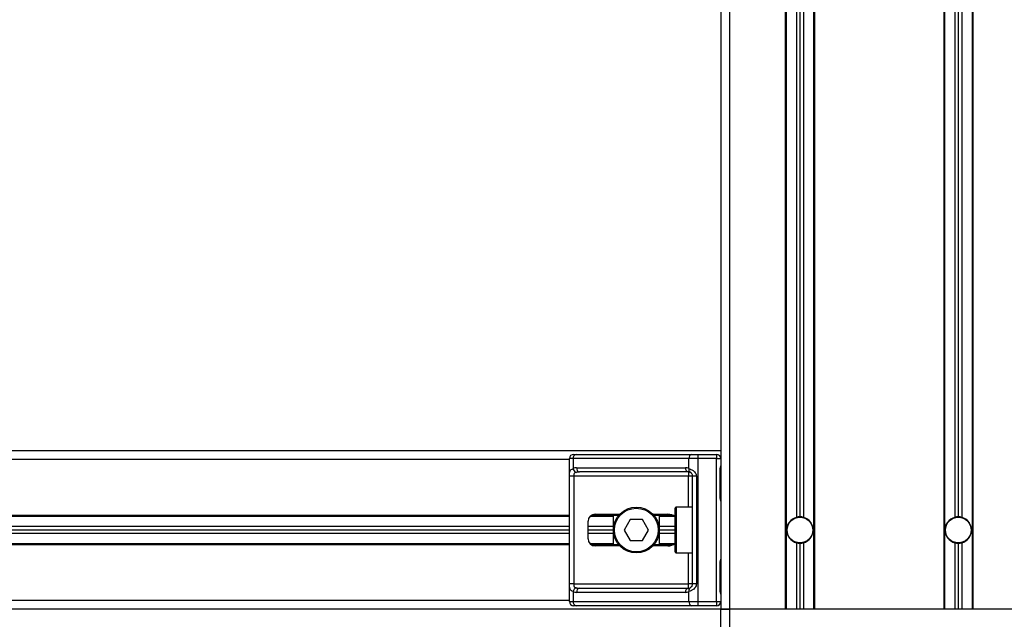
# Model space of a CAD drawing. Header units: millimetres. Extents: x 0 to 420, y 0 to 297.
# Tile 31 of 68: x 124 to 139, y 198 to 208. Entities that reach past the tile are written whole.
import ezdxf

# ---------------------------------------------------------------- set-up
doc = ezdxf.new("R2010")
doc.units = ezdxf.units.MM

msp = doc.modelspace()

# ---------------------------------------------------------------- linework, layer by layer
at = {"color": 7, "linetype": 'Continuous', "lineweight": 25}
for p, q in [((134.99468, 229.709), (134.99468, 198.45964)), ((135.13418, 229.709), (135.13418, 198.45964)), ((136.01865, 223.73814), (136.01865, 198.45964)), ((136.0326, 223.73814), (136.0326, 198.45964)), ((136.19443, 223.73814), (136.19443, 199.91688)), ((136.25023, 223.73814), (136.25023, 199.92446)), ((136.30604, 223.73814), (136.30604, 199.91688)), ((136.46786, 223.73814), (136.46786, 198.45964)), ((136.48181, 223.73814), (136.48181, 198.45964)), ((138.52976, 223.73814), (138.52976, 198.45964)), ((138.54371, 223.73814), (138.54371, 198.45964)), ((138.70554, 223.73814), (138.70554, 199.91688)), ((138.76134, 223.73814), (138.76134, 199.92446)), ((138.81715, 223.73814), (138.81715, 199.91688)), ((138.97897, 223.73814), (138.97897, 198.45964)), ((138.99292, 223.73814), (138.99292, 198.45964)), ((134.99468, 200.97075), (81.42435, 200.97075)), ((132.59517, 200.83125), (83.82385, 200.83125)), ((132.59517, 198.58241), (132.59517, 200.84799)), ((132.65238, 200.84799), (132.59517, 200.84799)), ((134.49105, 200.84799), (132.65238, 200.84799)), ((132.65238, 200.84799), (132.65238, 200.69011)), ((132.66214, 200.91495), (132.69973, 200.91495)), ((132.69973, 200.91495), (134.5384, 200.91495)), ((134.49105, 200.69011), (134.49105, 200.84799)), ((134.62916, 200.84799), (134.49105, 200.84799)), ((134.5384, 200.91495), (134.62916, 200.91495)), ((134.62916, 200.91495), (134.62916, 200.84799)), ((134.62916, 200.91495), (134.92772, 200.91495)), ((134.62916, 200.84799), (134.62916, 198.58241)), ((134.92772, 200.84799), (134.62916, 200.84799)), ((134.92772, 200.91495), (134.92772, 200.84799)), ((134.92772, 198.58241), (134.92772, 200.84799)), ((134.92772, 200.84799), (134.99468, 200.84799)), ((132.70949, 200.7029), (134.43395, 200.7029)), ((134.4813, 200.63594), (132.75684, 200.63594)), ((134.4813, 200.63594), (134.4813, 200.56897)), ((134.98442, 200.24532), (134.98442, 200.66384)), ((134.98869, 200.66384), (134.98442, 200.66384)), ((134.98869, 200.24532), (134.98869, 200.66384)), ((132.59633, 198.86142), (132.59633, 200.56897)), ((132.6629, 200.56897), (132.59633, 200.56897)), ((134.4813, 200.56897), (132.6629, 200.56897)), ((132.6629, 200.56897), (132.6629, 198.86142)), ((134.54826, 200.56897), (134.4813, 200.56897)), ((134.4813, 200.07791), (134.4813, 200.56897)), ((134.60795, 200.56897), (134.54826, 200.56897)), ((134.54826, 198.86142), (134.54826, 200.56897)), ((134.60795, 200.56897), (134.60795, 198.86142)), ((134.98869, 200.24532), (134.98442, 200.24532)), ((134.26925, 199.36922), (134.26925, 200.06117)), ((134.54826, 200.07791), (134.28599, 200.07791)), ((134.28599, 200.07791), (134.28599, 199.35248)), ((132.59517, 199.94678), (83.82385, 199.94678)), ((132.59517, 199.93283), (83.82385, 199.93283)), ((132.89101, 199.57569), (132.89101, 199.8547)), ((133.2927, 199.93283), (132.92291, 199.93283)), ((133.37625, 199.94678), (132.93954, 199.94678)), ((133.00262, 199.96631), (133.39368, 199.96631)), ((133.2927, 199.48362), (133.2927, 199.94678)), ((133.55877, 199.8826), (133.46212, 199.7152)), ((133.75207, 199.8826), (133.55877, 199.8826)), ((133.84873, 199.7152), (133.75207, 199.8826)), ((133.91716, 199.96631), (134.15368, 199.96631)), ((134.24287, 199.94678), (133.93459, 199.94678)), ((134.01814, 199.94678), (134.01814, 199.48362)), ((134.26639, 199.93283), (134.01814, 199.93283)), ((132.59517, 199.771), (83.82385, 199.771)), ((132.59517, 199.7152), (83.82385, 199.7152)), ((133.2927, 199.771), (132.89101, 199.771)), ((133.2927, 199.7152), (132.89101, 199.7152)), ((133.46212, 199.7152), (133.55877, 199.54779)), ((133.75207, 199.54779), (133.84873, 199.7152)), ((134.26925, 199.771), (134.01814, 199.771)), ((134.26925, 199.7152), (134.01814, 199.7152)), ((132.59517, 199.65939), (83.82385, 199.65939)), ((133.2927, 199.65939), (132.89101, 199.65939)), ((133.55877, 199.54779), (133.75207, 199.54779)), ((134.26925, 199.65939), (134.01814, 199.65939)), ((132.59517, 199.49757), (83.82385, 199.49757)), ((132.59517, 199.48362), (83.82385, 199.48362)), ((133.2927, 199.49757), (132.92291, 199.49757)), ((133.37625, 199.48362), (132.93954, 199.48362)), ((133.39368, 199.46409), (133.00262, 199.46409)), ((134.15368, 199.46409), (133.91716, 199.46409)), ((134.24287, 199.48362), (133.93459, 199.48362)), ((134.26639, 199.49757), (134.01814, 199.49757)), ((136.19443, 199.51352), (136.19443, 198.45964)), ((136.25023, 199.50594), (136.25023, 198.45964)), ((136.30604, 199.51352), (136.30604, 198.45964)), ((138.70554, 199.51352), (138.70554, 198.45964)), ((138.76134, 199.50594), (138.76134, 198.45964)), ((138.81715, 199.51352), (138.81715, 198.45964)), ((134.28599, 199.35248), (134.54826, 199.35248)), ((134.4813, 198.86142), (134.4813, 199.35248)), ((134.98442, 198.76656), (134.98442, 199.18507)), ((134.98869, 199.18507), (134.98442, 199.18507)), ((134.98869, 198.76656), (134.98869, 199.18507)), ((132.6629, 198.86142), (132.59633, 198.86142)), ((132.6629, 198.86142), (134.4813, 198.86142)), ((132.75684, 198.79446), (134.4813, 198.79446)), ((134.54826, 198.86142), (134.4813, 198.86142)), ((134.4813, 198.79446), (134.4813, 198.86142)), ((134.60795, 198.86142), (134.54826, 198.86142)), ((134.98869, 198.76656), (134.98442, 198.76656)), ((132.59517, 198.59915), (83.82385, 198.59915)), ((132.65238, 198.74028), (132.65238, 198.58241)), ((134.43395, 198.72749), (132.70949, 198.72749)), ((134.49105, 198.58241), (134.49105, 198.74028)), ((134.99468, 198.45964), (81.42435, 198.45964)), ((132.59517, 198.58241), (132.65238, 198.58241)), ((132.65238, 198.58241), (134.49105, 198.58241)), ((132.69973, 198.51544), (132.66214, 198.51544)), ((134.5384, 198.51544), (132.69973, 198.51544)), ((134.49105, 198.58241), (134.62916, 198.58241)), ((134.62916, 198.51544), (134.5384, 198.51544)), ((134.62916, 198.58241), (134.92772, 198.58241)), ((134.62916, 198.58241), (134.62916, 198.51544)), ((134.92772, 198.51544), (134.62916, 198.51544)), ((134.92772, 198.58241), (134.99468, 198.58241)), ((134.92772, 198.58241), (134.92772, 198.51544)), ((135.13418, 198.45964), (134.99468, 198.45964)), ((134.99468, 197.79001), (134.99468, 198.45964)), ((134.99468, 198.45964), (135.13418, 198.45964)), ((136.01865, 198.45964), (135.13418, 198.45964)), ((135.13418, 198.45964), (135.13418, 197.79001)), ((139.87739, 198.45964), (135.13418, 198.45964)), ((138.52976, 198.45964), (136.48181, 198.45964)), ((139.87739, 198.45964), (138.99292, 198.45964))]:
    msp.add_line(p, q, dxfattribs=at)
for centre, radius in [((133.65542, 199.7152), 0.36272), ((133.65542, 199.7152), 0.34598), ((136.25023, 199.7152), 0.20647), ((136.25023, 199.7152), 0.20368), ((138.76134, 199.7152), 0.20647), ((138.76134, 199.7152), 0.20368)]:
    msp.add_circle(centre, radius, dxfattribs=at)
for centre, radius, start, end in [((132.66214, 200.84799), 0.06696, 90, 180), ((132.71157, 200.85636), 0.05978, 101.421754, 188.049467), ((134.55024, 200.85636), 0.05978, 101.421754, 188.049467), ((134.92772, 200.84799), 0.06696, 0, 90), ((132.70949, 200.56897), 0.13393, 90, 115.240416), ((132.73688, 200.70738), 0.08625, 191.548508, 244.483993), ((132.76867, 200.69453), 0.05978, 171.950533, 258.578246), ((134.49313, 200.69453), 0.05978, 171.950533, 258.578246), ((134.43395, 200.56897), 0.13393, 64.759584, 90), ((134.4813, 200.56897), 0.06696, 64.759584, 90), ((134.53901, 200.67179), 0.05133, 159.089812, 235.390127), ((134.28599, 200.06117), 0.01674, 90, 180), ((133.00262, 199.8547), 0.1116, 90, 180), ((136.25023, 199.7152), 0.20926, 105.46601, 254.53399), ((136.25023, 199.7152), 0.20926, 90, 105.46601), ((136.25023, 199.7152), 0.20926, 74.53399, 90), ((136.25023, 199.7152), 0.20926, 285.46601, 74.53399), ((138.76134, 199.7152), 0.20926, 105.46601, 254.53399), ((138.76134, 199.7152), 0.20926, 90, 105.46601), ((138.76134, 199.7152), 0.20926, 74.53399, 90), ((138.76134, 199.7152), 0.20926, 285.46601, 74.53399), ((133.00262, 199.57569), 0.1116, 180, 270), ((136.25023, 199.7152), 0.20926, 254.53399, 270), ((136.25023, 199.7152), 0.20926, 270, 285.46601), ((138.76134, 199.7152), 0.20926, 254.53399, 270), ((138.76134, 199.7152), 0.20926, 270, 285.46601), ((134.28599, 199.36922), 0.01674, 180, 270), ((132.73688, 198.72301), 0.08625, 115.516007, 168.451492), ((132.76867, 198.73586), 0.05978, 101.421754, 188.049467), ((134.49313, 198.73586), 0.05978, 101.421754, 188.049467), ((134.4813, 198.86142), 0.06696, 270, 295.240416), ((134.53901, 198.7586), 0.05133, 124.609873, 200.910188), ((132.70949, 198.86142), 0.13393, 244.759584, 270), ((134.43395, 198.86142), 0.13393, 270, 295.240416), ((132.66214, 198.58241), 0.06696, 180, 270), ((132.71157, 198.57404), 0.05978, 171.950533, 258.578246), ((134.55024, 198.57404), 0.05978, 171.950533, 258.578246), ((134.92772, 198.58241), 0.06696, 270, 0)]:
    msp.add_arc(centre, radius, start, end, dxfattribs=at)
for centre, major_axis, ratio, start_param, end_param in [((132.75684, 200.56897), (0.13393, 0), 0.5, 1.57079633, 2.01132469), ((134.15368, 199.8547), (-0.15783, 0), 0.70710678, 3.89079397, 4.71238898), ((134.15368, 199.57569), (-0.15783, 0), 0.70710678, 1.57079633, 2.39239133), ((132.75684, 198.86142), (0.13393, 0), 0.5, 4.27186061, 4.71238898)]:
    msp.add_ellipse(centre, major_axis=major_axis, ratio=ratio, start_param=start_param, end_param=end_param, dxfattribs=at)
for points, knots in [([(132.59633, 200.56897), (132.59635, 200.57296), (132.59642, 200.58942), (132.59717, 200.60698), (132.59982, 200.63079), (132.60501, 200.65366), (132.62109, 200.67735), (132.64163, 200.68573), (132.65238, 200.69011)], [0, 0, 0, 0, 0.062059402, 0.256039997, 0.281196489, 0.496867, 0.736877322, 1, 1, 1, 1]), ([(132.69973, 200.62954), (132.69279, 200.6275), (132.68108, 200.62404), (132.67243, 200.61552), (132.66708, 200.60647), (132.66373, 200.59447), (132.66297, 200.57974), (132.66291, 200.57097), (132.6629, 200.56897)], [0, 0, 0, 0, 0.27379704, 0.46230291, 0.49915809, 0.70498278, 0.93304377, 1, 1, 1, 1]), ([(134.49105, 200.69011), (134.5014, 200.68655), (134.52512, 200.67837), (134.56201, 200.65634), (134.58611, 200.63083), (134.60019, 200.60761), (134.60703, 200.58855), (134.60773, 200.57355), (134.60795, 200.56897)], [0, 0, 0, 0, 0.22040235, 0.50500191, 0.69312024, 0.76694286, 0.92883385, 1, 1, 1, 1]), ([(134.54826, 200.56897), (134.54757, 200.57634), (134.54634, 200.58945), (134.53944, 200.60279), (134.53235, 200.61274), (134.52631, 200.61885), (134.51764, 200.62554), (134.51314, 200.62785), (134.50985, 200.62954)], [0, 0, 0, 0, 0.24595141, 0.43826429, 0.49843058, 0.68293489, 0.7679658, 1, 1, 1, 1]), ([(134.98442, 200.66384), (134.98466, 200.67008), (134.98527, 200.68573), (134.98919, 200.70376), (134.9933, 200.72112), (134.99412, 200.72873), (134.99468, 200.734)], [0, 0, 0, 0, 0.22698943, 0.56901237, 0.70203402, 1, 1, 1, 1]), ([(134.98952, 200.6638), (134.98942, 200.67269), (134.98919, 200.69469), (134.99532, 200.71762), (134.99412, 200.73161), (134.99389, 200.73423)], [0, 0, 0, 0, 0.35530576, 0.87926001, 1, 1, 1, 1]), ([(134.99468, 200.17516), (134.99458, 200.17711), (134.99421, 200.18476), (134.99137, 200.19585), (134.98758, 200.21317), (134.98488, 200.22748), (134.98453, 200.24101), (134.98442, 200.24532)], [0, 0, 0, 0, 0.11725755, 0.46117897, 0.50697617, 0.84316274, 1, 1, 1, 1]), ([(134.99413, 200.18251), (134.99398, 200.18536), (134.99322, 200.19986), (134.98869, 200.22371), (134.9888, 200.24508), (134.98884, 200.2531)], [0, 0, 0, 0, 0.13224493, 0.67417628, 1, 1, 1, 1]), ([(134.98442, 199.18507), (134.98466, 199.19132), (134.98527, 199.20697), (134.98919, 199.22499), (134.9933, 199.24236), (134.99412, 199.24997), (134.99468, 199.25523)], [0, 0, 0, 0, 0.22698943, 0.56901237, 0.70203402, 1, 1, 1, 1]), ([(134.98952, 199.18504), (134.98942, 199.19393), (134.98919, 199.21593), (134.99532, 199.23886), (134.99412, 199.25284), (134.99389, 199.25546)], [0, 0, 0, 0, 0.35530576, 0.87926001, 1, 1, 1, 1]), ([(132.65238, 198.74028), (132.64326, 198.74385), (132.62238, 198.75203), (132.60599, 198.77405), (132.59979, 198.79956), (132.59723, 198.82279), (132.59643, 198.84185), (132.59635, 198.85684), (132.59633, 198.86142)], [0, 0, 0, 0, 0.22040235, 0.50500191, 0.69312024, 0.76694286, 0.92883385, 1, 1, 1, 1]), ([(132.6629, 198.86142), (132.663, 198.85406), (132.66319, 198.84094), (132.66585, 198.82761), (132.67032, 198.81765), (132.67553, 198.81154), (132.68576, 198.80485), (132.69383, 198.80254), (132.69973, 198.80085)], [0, 0, 0, 0, 0.24595141, 0.43826429, 0.49843058, 0.68293489, 0.7679658, 1, 1, 1, 1]), ([(134.60795, 198.86142), (134.60779, 198.85743), (134.6071, 198.84097), (134.60046, 198.82342), (134.58611, 198.79961), (134.56504, 198.77674), (134.52745, 198.75304), (134.50355, 198.74466), (134.49105, 198.74028)], [0, 0, 0, 0, 0.062059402, 0.256039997, 0.281196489, 0.496867, 0.736877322, 1, 1, 1, 1]), ([(134.50985, 198.80085), (134.5138, 198.8029), (134.52048, 198.80635), (134.52977, 198.81488), (134.53712, 198.82392), (134.54422, 198.83592), (134.54796, 198.85065), (134.5482, 198.85943), (134.54826, 198.86142)], [0, 0, 0, 0, 0.27379704, 0.46230291, 0.49915809, 0.70498278, 0.93304377, 1, 1, 1, 1]), ([(134.99468, 198.6964), (134.99458, 198.69834), (134.99421, 198.706), (134.99137, 198.71708), (134.98758, 198.73441), (134.98488, 198.74872), (134.98453, 198.76225), (134.98442, 198.76656)], [0, 0, 0, 0, 0.11725755, 0.46117897, 0.50697617, 0.84316274, 1, 1, 1, 1]), ([(134.99413, 198.70375), (134.99398, 198.70659), (134.99322, 198.7211), (134.98869, 198.74494), (134.9888, 198.76631), (134.98884, 198.77434)], [0, 0, 0, 0, 0.13224493, 0.67417628, 1, 1, 1, 1])]:
    msp.add_open_spline(points, degree=3, knots=knots, dxfattribs=at)

doc.saveas('drawing.dxf')
